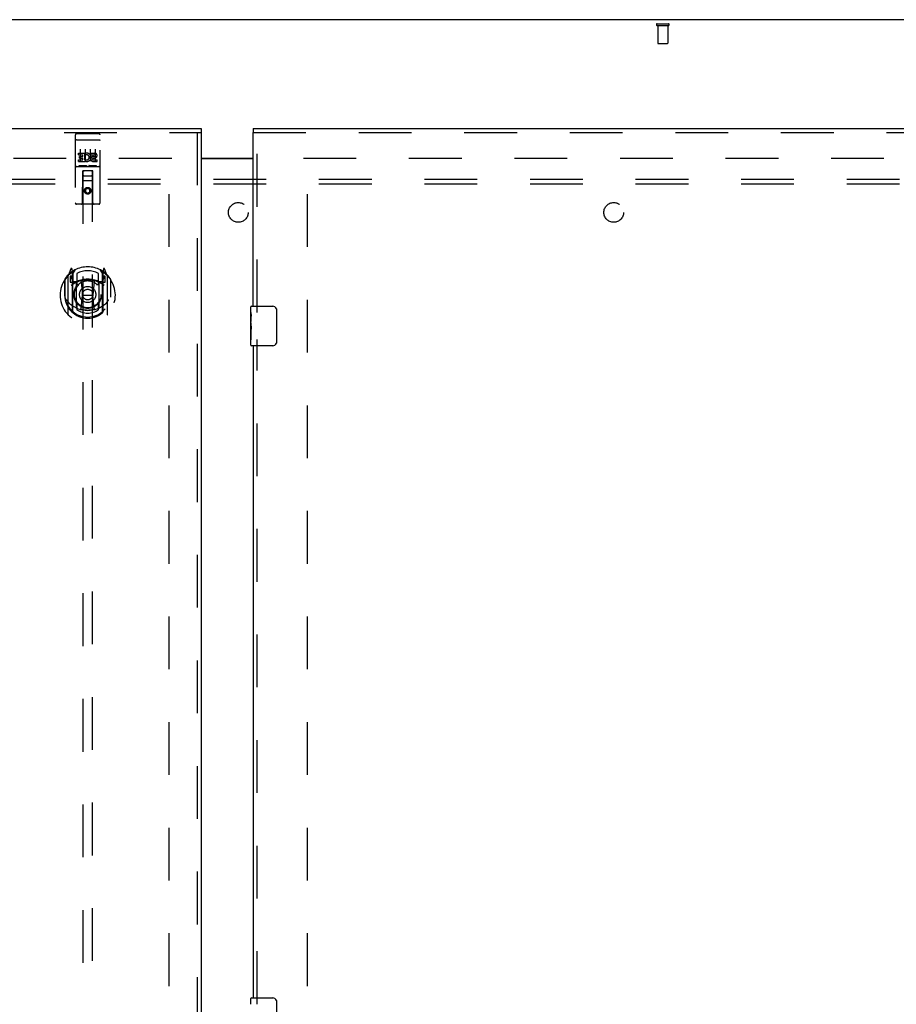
# Model space of a CAD drawing. Header units: inches. Extents: x 0 to 243, y 0 to 157.
# Tile 55 of 63: x 79 to 101, y 90 to 115. Entities that reach past the tile are written whole.
import ezdxf

# ---------------------------------------------------------------- set-up
doc = ezdxf.new("R2010")
doc.units = ezdxf.units.IN
doc.header["$LTSCALE"] = 13.357143
doc.header["$MEASUREMENT"] = 0
doc.linetypes.add('HIDDEN', pattern=[0.2, 0.1, -0.1])
doc.layers.get('0').update_dxf_attribs({"linetype": 'CONTINUOUS'})
for name, color, linetype in [('DEFAULT_2', 8, 'HIDDEN'), ('LEFTHAND_DOOR_ASSEMBLY', 7, 'CONTINUOUS'), ('RIGHTHAND_DOOR_ASSEMBLY', 7, 'CONTINUOUS'), ('SUBPANEL', 7, 'CONTINUOUS')]:
    doc.layers.add(name, color=color, linetype=linetype)

msp = doc.modelspace()

# ---------------------------------------------------------------- linework, layer by layer
at = {"color": 3, "linetype": 'Continuous'}
for p, q in [((117.396, 114.675), (51.75, 114.675)), ((83.636, 111.175), (84.948, 111.175)), ((83.636, 111.16), (84.948, 111.16))]:
    msp.add_line(p, q, dxfattribs=at)
at = {"layer": 'DEFAULT_2', "color": 8, "linetype": 'HIDDEN'}
for p, q in [((95.174, 114.571), (95.458, 114.571)), ((95.174, 114.528), (95.458, 114.528)), ((95.192, 114.528), (95.192, 114.081)), ((95.44, 114.528), (95.44, 114.081)), ((95.202, 114.071), (95.43, 114.071)), ((54.837, 111.175), (82.927, 111.175)), ((82.823, 50.154), (82.823, 111.196)), ((86.219, 111.175), (114.309, 111.175)), ((86.323, 50.154), (86.323, 111.196))]:
    msp.add_line(p, q, dxfattribs=at)
for centre, radius, start, end in [((95.174, 114.55), 0.0215, 90, 270), ((95.458, 114.55), 0.0215, 270, 90), ((95.202, 114.081), 0.01, 180, 270), ((95.43, 114.081), 0.01, 270, 360)]:
    msp.add_arc(centre, radius, start, end, dxfattribs=at)
at = {"layer": 'LEFTHAND_DOOR_ASSEMBLY', "color": 3, "linetype": 'Continuous'}
for p, q in [((53.448, 111.925), (83.636, 111.925)), ((83.636, 111.821), (83.636, 49.529))]:
    msp.add_line(p, q, dxfattribs=at)
at = {"layer": 'LEFTHAND_DOOR_ASSEMBLY', "color": 7, "linetype": 'Continuous'}
msp.add_line((83.636, 111.925), (83.636, 111.821), dxfattribs=at)
at = {"layer": 'LEFTHAND_DOOR_ASSEMBLY', "color": 8, "linetype": 'HIDDEN'}
for p, q in [((53.448, 111.821), (83.636, 111.821)), ((80.448, 111.763), (80.448, 110.038)), ((80.465, 111.634), (80.464, 111.634)), ((80.466, 111.634), (80.465, 111.634)), ((80.466, 111.634), (80.466, 111.634)), ((80.467, 111.634), (80.466, 111.634)), ((80.468, 111.634), (80.467, 111.634)), ((80.469, 111.634), (80.468, 111.634)), ((80.47, 111.634), (80.469, 111.634)), ((80.47, 111.634), (80.47, 111.634)), ((80.471, 111.634), (80.47, 111.634)), ((80.472, 111.634), (80.471, 111.634)), ((80.473, 111.634), (80.472, 111.634)), ((80.474, 111.634), (80.473, 111.634)), ((80.475, 111.635), (80.474, 111.634)), ((80.474, 111.634), (80.474, 111.634)), ((80.476, 111.635), (80.475, 111.635)), ((80.477, 111.635), (80.476, 111.635)), ((80.478, 111.635), (80.477, 111.635)), ((80.478, 111.793), (81.043, 111.793)), ((80.478, 111.635), (81.043, 111.635)), ((81.043, 111.635), (81.044, 111.635)), ((81.044, 111.635), (81.045, 111.635)), ((81.045, 111.635), (81.046, 111.635)), ((81.046, 111.635), (81.047, 111.635)), ((81.047, 111.635), (81.047, 111.634)), ((81.047, 111.634), (81.048, 111.634)), ((81.048, 111.634), (81.049, 111.634)), ((81.049, 111.634), (81.05, 111.634)), ((81.05, 111.634), (81.051, 111.634)), ((81.051, 111.634), (81.052, 111.634)), ((81.052, 111.634), (81.052, 111.634)), ((81.052, 111.634), (81.053, 111.634)), ((81.053, 111.634), (81.054, 111.634)), ((81.054, 111.634), (81.055, 111.634)), ((81.055, 111.634), (81.055, 111.634)), ((81.055, 111.634), (81.056, 111.634)), ((81.073, 110.038), (81.073, 111.763)), ((83.532, 111.821), (83.532, 49.529)), ((80.573, 111.401), (80.573, 111.095)), ((80.698, 111.401), (80.698, 111.095)), ((80.823, 111.401), (80.823, 111.095)), ((80.948, 111.401), (80.948, 111.095)), ((80.529, 111.257), (80.529, 111.3)), ((80.529, 111.3), (80.685, 111.3)), ((80.529, 111.257), (80.642, 111.257)), ((80.529, 111.087), (80.529, 111.129)), ((80.529, 111.129), (80.642, 111.129)), ((80.55, 111.172), (80.55, 111.215)), ((80.55, 111.215), (80.642, 111.215)), ((80.55, 111.172), (80.642, 111.172)), ((80.642, 111.215), (80.642, 111.257)), ((80.642, 111.129), (80.642, 111.172)), ((80.685, 111.122), (80.685, 111.3)), ((80.685, 111.122), (80.698, 111.141)), ((80.709, 111.252), (80.692, 111.291)), ((80.841, 111.257), (80.841, 111.3)), ((80.841, 111.3), (80.934, 111.3)), ((80.841, 111.257), (80.934, 111.257)), ((80.901, 111.173), (80.948, 111.173)), ((80.905, 111.213), (80.934, 111.213)), ((80.905, 111.129), (80.998, 111.129)), ((80.998, 111.087), (80.998, 111.129)), ((80.478, 110.965), (81.043, 110.965)), ((80.529, 111.087), (80.685, 111.087)), ((80.722, 110.981), (80.55, 110.981)), ((80.685, 111.087), (80.685, 111.099)), ((80.689, 111.097), (80.685, 111.099)), ((80.972, 110.981), (80.8, 110.981)), ((80.905, 111.087), (80.998, 111.087)), ((80.631, 110.038), (80.634, 110.848)), ((80.636, 110.848), (80.634, 110.848)), ((80.636, 110.848), (80.636, 82.846)), ((80.886, 110.848), (80.636, 110.848)), ((80.676, 110.723), (80.846, 110.723)), ((80.886, 82.846), (80.886, 110.848)), ((80.887, 110.848), (80.886, 110.848)), ((80.891, 110.038), (80.887, 110.848)), ((80.888, 110.598), (80.633, 110.598)), ((80.761, 110.419), (80.698, 110.383)), ((80.698, 110.383), (80.698, 110.311)), ((80.698, 110.383), (80.708, 110.378)), ((80.761, 110.408), (80.708, 110.378)), ((80.708, 110.378), (80.708, 110.317)), ((80.761, 110.419), (80.761, 110.408)), ((80.823, 110.383), (80.761, 110.419)), ((80.813, 110.378), (80.761, 110.408)), ((80.823, 110.383), (80.813, 110.378)), ((80.813, 110.317), (80.813, 110.378)), ((80.823, 110.311), (80.823, 110.383)), ((80.698, 110.311), (80.708, 110.317)), ((80.698, 110.311), (80.761, 110.275)), ((80.708, 110.317), (80.761, 110.287)), ((80.761, 110.287), (80.813, 110.317)), ((80.761, 110.275), (80.823, 110.311)), ((80.761, 110.275), (80.761, 110.287)), ((80.823, 110.311), (80.813, 110.317)), ((81.043, 110.008), (80.478, 110.008)), ((80.335, 108.373), (80.265, 108.198)), ((80.378, 108.29), (80.364, 108.37)), ((81.157, 108.37), (81.143, 108.29)), ((81.256, 108.198), (81.186, 108.373)), ((80.186, 108.114), (80.186, 107.657)), ((80.261, 108.187), (80.261, 107.22)), ((80.318, 108.183), (80.318, 108.033)), ((80.386, 108.183), (80.318, 108.183)), ((80.327, 108.175), (80.356, 108.129)), ((80.357, 108.294), (80.357, 108.293)), ((80.357, 108.293), (80.357, 108.293)), ((80.357, 108.293), (80.357, 108.293)), ((80.378, 107.274), (80.378, 108.29)), ((80.386, 108.243), (80.456, 108.352)), ((80.386, 107.298), (80.386, 108.302)), ((80.388, 108.277), (80.388, 108.07)), ((80.486, 108.255), (80.486, 108.002)), ((81.036, 108.002), (81.036, 108.255)), ((81.066, 108.352), (81.136, 108.243)), ((81.133, 108.07), (81.133, 108.277)), ((81.136, 107.298), (81.136, 108.302)), ((81.203, 108.183), (81.136, 108.183)), ((81.143, 108.29), (81.143, 107.274)), ((81.165, 108.293), (81.16, 108.296)), ((81.165, 108.293), (81.165, 108.293)), ((81.165, 108.129), (81.195, 108.175)), ((81.203, 108.033), (81.203, 108.183)), ((81.261, 107.22), (81.261, 108.187)), ((81.336, 108.114), (81.336, 107.657)), ((80.178, 108.092), (80.178, 107.704)), ((80.318, 108.033), (80.378, 108.033)), ((80.478, 108.032), (80.406, 108.032)), ((80.408, 108.05), (80.474, 108.05)), ((80.478, 107.39), (80.478, 108.022)), ((80.598, 108.048), (80.628, 107.704)), ((80.924, 108.048), (80.893, 107.704)), ((81.116, 108.032), (81.043, 108.032)), ((81.043, 108.022), (81.043, 107.39)), ((81.047, 108.05), (81.113, 108.05)), ((81.143, 108.033), (81.203, 108.033)), ((81.343, 107.704), (81.343, 108.092)), ((80.178, 107.704), (80.193, 107.704)), ((80.186, 107.657), (80.186, 107.654)), ((80.598, 107.364), (80.628, 107.704)), ((80.628, 107.704), (80.893, 107.704)), ((80.923, 107.364), (80.893, 107.704)), ((81.343, 107.704), (81.328, 107.704)), ((81.336, 107.657), (81.336, 107.654)), ((80.486, 107.441), (80.486, 107.338)), ((81.036, 107.338), (81.036, 107.441))]:
    msp.add_line(p, q, dxfattribs=at)
for points in [[(80.464, 111.634), (80.464, 111.634), (80.463, 111.634), (80.463, 111.634), (80.463, 111.633), (80.462, 111.633), (80.462, 111.633), (80.462, 111.633), (80.461, 111.633), (80.461, 111.633), (80.461, 111.633), (80.46, 111.633), (80.46, 111.633), (80.46, 111.633), (80.459, 111.633), (80.459, 111.633), (80.459, 111.633), (80.458, 111.633), (80.458, 111.633), (80.458, 111.633), (80.457, 111.632), (80.457, 111.632), (80.457, 111.632), (80.456, 111.632), (80.456, 111.632), (80.456, 111.632), (80.456, 111.632), (80.455, 111.632), (80.455, 111.632), (80.455, 111.632), (80.455, 111.632), (80.454, 111.632), (80.454, 111.631), (80.454, 111.631), (80.454, 111.631), (80.453, 111.631), (80.453, 111.631), (80.453, 111.631), (80.453, 111.631), (80.452, 111.631), (80.452, 111.631), (80.452, 111.631), (80.452, 111.631), (80.452, 111.631), (80.451, 111.63), (80.451, 111.63), (80.451, 111.63), (80.451, 111.63), (80.451, 111.63), (80.451, 111.63), (80.45, 111.63), (80.45, 111.63), (80.45, 111.63), (80.45, 111.63), (80.45, 111.629), (80.45, 111.629), (80.45, 111.629), (80.449, 111.629), (80.449, 111.629), (80.449, 111.629), (80.449, 111.629), (80.449, 111.629), (80.449, 111.629), (80.449, 111.629), (80.449, 111.628), (80.449, 111.628), (80.449, 111.628), (80.449, 111.628), (80.448, 111.628), (80.448, 111.628), (80.448, 111.628), (80.448, 111.628), (80.448, 111.628), (80.448, 111.628), (80.448, 111.627), (80.448, 111.627), (80.448, 111.627), (80.448, 111.627)], [(81.056, 111.634), (81.057, 111.634), (81.057, 111.634), (81.058, 111.634), (81.058, 111.634), (81.058, 111.634), (81.059, 111.633), (81.059, 111.633), (81.06, 111.633), (81.06, 111.633), (81.06, 111.633), (81.061, 111.633), (81.061, 111.633), (81.061, 111.633), (81.062, 111.633), (81.062, 111.633), (81.062, 111.633), (81.063, 111.633), (81.063, 111.633), (81.063, 111.633), (81.064, 111.633), (81.064, 111.633), (81.064, 111.632), (81.064, 111.632), (81.065, 111.632), (81.065, 111.632), (81.065, 111.632), (81.066, 111.632), (81.066, 111.632), (81.066, 111.632), (81.066, 111.632), (81.067, 111.632), (81.067, 111.632), (81.067, 111.632), (81.067, 111.631), (81.068, 111.631), (81.068, 111.631), (81.068, 111.631), (81.068, 111.631), (81.069, 111.631), (81.069, 111.631), (81.069, 111.631), (81.069, 111.631), (81.069, 111.631), (81.07, 111.631), (81.07, 111.631), (81.07, 111.63), (81.07, 111.63), (81.07, 111.63), (81.071, 111.63), (81.071, 111.63), (81.071, 111.63), (81.071, 111.63), (81.071, 111.63), (81.071, 111.63), (81.072, 111.63), (81.072, 111.629), (81.072, 111.629), (81.072, 111.629), (81.072, 111.629), (81.072, 111.629), (81.072, 111.629), (81.072, 111.629), (81.072, 111.629), (81.073, 111.629), (81.073, 111.629), (81.073, 111.628), (81.073, 111.628), (81.073, 111.628), (81.073, 111.628), (81.073, 111.628), (81.073, 111.628), (81.073, 111.628), (81.073, 111.628), (81.073, 111.628), (81.073, 111.628), (81.073, 111.627), (81.073, 111.627), (81.073, 111.627), (81.073, 111.627)], [(80.55, 110.981), (80.55, 110.981), (80.549, 110.981), (80.549, 110.981), (80.549, 110.981), (80.549, 110.981), (80.549, 110.981), (80.548, 110.981), (80.548, 110.981), (80.548, 110.981), (80.548, 110.981), (80.548, 110.981), (80.547, 110.981), (80.547, 110.981), (80.547, 110.981), (80.547, 110.981), (80.547, 110.981), (80.547, 110.981), (80.546, 110.981), (80.546, 110.981), (80.546, 110.981), (80.546, 110.981), (80.546, 110.981), (80.546, 110.981), (80.546, 110.981), (80.545, 110.981), (80.545, 110.981), (80.545, 110.981), (80.545, 110.981), (80.545, 110.981), (80.545, 110.981), (80.545, 110.981), (80.545, 110.981), (80.545, 110.981), (80.544, 110.981), (80.544, 110.981), (80.544, 110.981), (80.544, 110.981), (80.544, 110.981), (80.544, 110.981), (80.544, 110.981), (80.544, 110.982), (80.544, 110.982), (80.543, 110.982), (80.543, 110.982), (80.543, 110.982), (80.543, 110.982)], [(80.728, 110.982), (80.728, 110.982), (80.728, 110.982), (80.728, 110.982), (80.728, 110.982), (80.728, 110.982), (80.728, 110.981), (80.728, 110.981), (80.727, 110.981), (80.727, 110.981), (80.727, 110.981), (80.727, 110.981), (80.727, 110.981), (80.727, 110.981), (80.727, 110.981), (80.727, 110.981), (80.727, 110.981), (80.726, 110.981), (80.726, 110.981), (80.726, 110.981), (80.726, 110.981), (80.726, 110.981), (80.726, 110.981), (80.726, 110.981), (80.726, 110.981), (80.725, 110.981), (80.725, 110.981), (80.725, 110.981), (80.725, 110.981), (80.725, 110.981), (80.725, 110.981), (80.724, 110.981), (80.724, 110.981), (80.724, 110.981), (80.724, 110.981), (80.724, 110.981), (80.724, 110.981), (80.723, 110.981), (80.723, 110.981), (80.723, 110.981), (80.723, 110.981), (80.723, 110.981), (80.722, 110.981), (80.722, 110.981), (80.722, 110.981), (80.722, 110.981)], [(80.8, 110.981), (80.8, 110.981), (80.799, 110.981), (80.799, 110.981), (80.799, 110.981), (80.799, 110.981), (80.799, 110.981), (80.798, 110.981), (80.798, 110.981), (80.798, 110.981), (80.798, 110.981), (80.798, 110.981), (80.797, 110.981), (80.797, 110.981), (80.797, 110.981), (80.797, 110.981), (80.797, 110.981), (80.797, 110.981), (80.796, 110.981), (80.796, 110.981), (80.796, 110.981), (80.796, 110.981), (80.796, 110.981), (80.796, 110.981), (80.796, 110.981), (80.795, 110.981), (80.795, 110.981), (80.795, 110.981), (80.795, 110.981), (80.795, 110.981), (80.795, 110.981), (80.795, 110.981), (80.795, 110.981), (80.795, 110.981), (80.794, 110.981), (80.794, 110.981), (80.794, 110.981), (80.794, 110.981), (80.794, 110.981), (80.794, 110.981), (80.794, 110.981), (80.794, 110.982), (80.794, 110.982), (80.793, 110.982), (80.793, 110.982), (80.793, 110.982), (80.793, 110.982)], [(80.978, 110.982), (80.978, 110.982), (80.978, 110.982), (80.978, 110.982), (80.978, 110.982), (80.978, 110.982), (80.978, 110.981), (80.978, 110.981), (80.977, 110.981), (80.977, 110.981), (80.977, 110.981), (80.977, 110.981), (80.977, 110.981), (80.977, 110.981), (80.977, 110.981), (80.977, 110.981), (80.977, 110.981), (80.976, 110.981), (80.976, 110.981), (80.976, 110.981), (80.976, 110.981), (80.976, 110.981), (80.976, 110.981), (80.976, 110.981), (80.976, 110.981), (80.975, 110.981), (80.975, 110.981), (80.975, 110.981), (80.975, 110.981), (80.975, 110.981), (80.975, 110.981), (80.974, 110.981), (80.974, 110.981), (80.974, 110.981), (80.974, 110.981), (80.974, 110.981), (80.974, 110.981), (80.973, 110.981), (80.973, 110.981), (80.973, 110.981), (80.973, 110.981), (80.973, 110.981), (80.972, 110.981), (80.972, 110.981), (80.972, 110.981), (80.972, 110.981)], [(80.228, 107.59), (80.231, 107.585), (80.234, 107.58), (80.237, 107.575), (80.24, 107.57), (80.243, 107.566), (80.246, 107.562), (80.248, 107.558), (80.251, 107.554), (80.254, 107.55), (80.256, 107.546), (80.259, 107.543), (80.261, 107.54), (80.263, 107.536), (80.266, 107.533), (80.268, 107.53), (80.27, 107.528), (80.272, 107.525), (80.274, 107.522), (80.276, 107.52), (80.278, 107.517), (80.28, 107.515), (80.282, 107.512), (80.284, 107.51), (80.286, 107.508), (80.288, 107.506), (80.29, 107.504), (80.292, 107.502), (80.294, 107.501), (80.295, 107.499), (80.297, 107.497), (80.299, 107.496), (80.3, 107.494), (80.302, 107.493), (80.303, 107.491), (80.305, 107.49), (80.306, 107.489)], [(81.215, 107.489), (81.217, 107.49), (81.218, 107.491), (81.22, 107.493), (81.221, 107.494), (81.223, 107.496), (81.225, 107.497), (81.226, 107.499), (81.228, 107.501), (81.23, 107.502), (81.231, 107.504), (81.233, 107.506), (81.235, 107.508), (81.237, 107.51), (81.239, 107.512), (81.241, 107.515), (81.243, 107.517), (81.245, 107.52), (81.247, 107.522), (81.249, 107.525), (81.251, 107.527), (81.254, 107.53), (81.256, 107.533), (81.258, 107.536), (81.261, 107.54), (81.263, 107.543), (81.265, 107.546), (81.268, 107.55), (81.27, 107.554), (81.273, 107.558), (81.276, 107.562), (81.278, 107.566), (81.281, 107.57), (81.284, 107.575), (81.287, 107.58), (81.29, 107.585), (81.293, 107.59)], [(80.949, 107.347), (80.943, 107.345), (80.938, 107.344), (80.932, 107.342), (80.927, 107.341), (80.922, 107.34), (80.916, 107.339), (80.911, 107.337), (80.905, 107.336), (80.9, 107.335), (80.894, 107.334), (80.889, 107.333), (80.883, 107.332), (80.878, 107.331), (80.872, 107.33), (80.867, 107.329), (80.861, 107.328), (80.856, 107.328), (80.85, 107.327), (80.844, 107.326), (80.839, 107.325), (80.833, 107.325), (80.828, 107.324), (80.822, 107.324), (80.817, 107.323), (80.811, 107.323), (80.805, 107.322), (80.8, 107.322), (80.794, 107.322), (80.789, 107.322), (80.783, 107.321), (80.778, 107.321), (80.772, 107.321), (80.766, 107.321), (80.761, 107.321), (80.755, 107.321), (80.75, 107.321), (80.744, 107.321), (80.738, 107.321), (80.733, 107.322), (80.727, 107.322), (80.722, 107.322), (80.716, 107.322), (80.71, 107.323), (80.705, 107.323), (80.699, 107.324), (80.694, 107.324), (80.688, 107.325), (80.683, 107.325), (80.677, 107.326), (80.671, 107.327), (80.666, 107.328), (80.66, 107.328), (80.655, 107.329), (80.649, 107.33), (80.644, 107.331), (80.638, 107.332), (80.633, 107.333), (80.627, 107.334), (80.622, 107.335), (80.616, 107.336), (80.611, 107.337), (80.605, 107.339), (80.6, 107.34), (80.594, 107.341), (80.589, 107.342), (80.584, 107.344), (80.578, 107.345), (80.573, 107.347)]]:
    msp.add_lwpolyline(points, dxfattribs=at)
for centre, radius in [((80.761, 110.348), 0.085), ((80.761, 110.348), 0.0845), ((80.761, 107.722), 0.35), ((80.761, 107.722), 0.335), ((80.761, 107.722), 0.205), ((80.761, 107.722), 0.133)]:
    msp.add_circle(centre, radius, dxfattribs=at)
for centre, radius, start, end in [((80.478, 111.763), 0.03, 90, 180), ((81.043, 111.763), 0.03, 0, 90), ((80.735, 111.193), 0.107, 244.2636, 113.4027), ((80.735, 111.193), 0.0639, 234.8895, 113.4026), ((80.905, 111.15), 0.0635, 90, 270), ((80.905, 111.151), 0.0219, 100.307, 270), ((80.934, 111.235), 0.0644, 282.2995, 90.0775), ((80.934, 111.235), 0.0219, 269.9011, 90), ((80.478, 110.935), 0.03, 90, 180), ((81.043, 110.935), 0.03, 0, 90), ((80.676, 110.808), 0.04, 90, 180), ((80.676, 110.763), 0.04, 180, 270), ((80.846, 110.808), 0.04, 0, 90), ((80.846, 110.763), 0.04, 270, 360), ((80.478, 110.038), 0.03, 180, 270), ((80.601, 110.038), 0.03, 270, 360), ((80.921, 110.038), 0.03, 180, 270), ((81.043, 110.038), 0.03, 270, 360), ((80.761, 107.722), 0.7, 35.2961, 144.7039), ((80.349, 108.368), 0.015, 10, 158.1959), ((81.172, 108.368), 0.015, 21.8041, 170), ((80.761, 107.704), 0.7, 125.5126, 54.4874), ((80.206, 108.114), 0.02, 144.7039, 180), ((80.276, 108.187), 0.015, 135.0748, 180), ((80.331, 108.178), 0.005, 90, 212.6792), ((80.366, 108.257), 0.02, 0, 125.5126), ((80.198, 108.028), 0.188, 0, 32.6792), ((80.368, 108.277), 0.02, 0, 125.2543), ((80.406, 108.302), 0.02, 121.4688, 179.9992), ((80.761, 107.722), 0.6, 62.7204, 117.2796), ((81.116, 108.302), 0.02, 0, 58.5295), ((81.153, 108.277), 0.02, 54.7457, 180), ((81.156, 108.257), 0.02, 54.4874, 180), ((81.324, 108.028), 0.188, 147.3208, 180), ((81.191, 108.178), 0.005, 327.3208, 90), ((81.246, 108.187), 0.015, 0, 44.9252), ((81.316, 108.114), 0.02, 0, 35.2961), ((80.761, 107.391), 0.7, 53.2319, 126.7681), ((80.406, 108.052), 0.02, 180, 270), ((80.408, 108.07), 0.02, 180, 270), ((80.474, 108.07), 0.02, 270, 293.464), ((80.493, 108.022), 0.015, 112.9863, 180), ((80.761, 107.409), 0.7, 66.536, 113.464), ((80.516, 108.002), 0.03, 180, 311.1261), ((80.761, 107.722), 0.343, 48.8739, 131.1261), ((80.578, 108.046), 0.02, 5.0796, 105.6131), ((80.944, 108.046), 0.02, 74.3869, 174.9204), ((81.006, 108.002), 0.03, 228.8739, 360), ((81.028, 108.022), 0.015, 0, 67.0137), ((81.047, 108.07), 0.02, 246.536, 270), ((81.113, 108.07), 0.02, 270, 360), ((81.116, 108.052), 0.02, 270, 360), ((80.761, 107.706), 0.583, 180.2464, 359.7536), ((80.206, 107.657), 0.02, 180, 187.6622), ((80.761, 107.732), 0.58, 187.6622, 352.3378), ((81.316, 107.657), 0.02, 352.3378, 360), ((80.761, 108.021), 0.7, 229.529, 310.471), ((80.493, 107.39), 0.015, 180, 247.0137), ((80.516, 107.441), 0.03, 48.8739, 180), ((80.761, 107.722), 0.343, 228.8739, 311.1261), ((81.006, 107.441), 0.03, 0, 131.1261), ((81.028, 107.39), 0.015, 292.9863, 360), ((80.276, 107.22), 0.015, 180, 224.9252), ((80.393, 107.274), 0.015, 180, 229.6413), ((80.406, 107.298), 0.02, 180, 230.6594), ((80.761, 107.732), 0.48, 235.0461, 304.9539), ((80.578, 107.366), 0.02, 254.4248, 354.9204), ((80.943, 107.366), 0.02, 185.0796, 285.5752), ((81.116, 107.298), 0.02, 309.3378, 359.9984), ((81.128, 107.274), 0.015, 310.3587, 360), ((81.246, 107.22), 0.015, 315.0748, 360)]:
    msp.add_arc(centre, radius, start, end, dxfattribs=at)
at = {"layer": 'RIGHTHAND_DOOR_ASSEMBLY', "color": 7, "linetype": 'Continuous'}
for p, q in [((84.948, 111.925), (84.948, 111.821)), ((84.888, 107.264), (84.888, 107.41)), ((84.903, 107.425), (85.443, 107.425)), ((84.888, 107.007), (84.888, 107.264)), ((84.894, 107.208), (84.888, 107.208)), ((84.895, 107.04), (84.895, 107.177)), ((85.543, 107.325), (85.543, 106.525)), ((84.888, 107.04), (84.895, 107.04)), ((84.888, 106.44), (84.888, 107.004)), ((84.89, 106.977), (84.888, 106.977)), ((84.888, 106.846), (84.894, 106.846)), ((84.888, 106.81), (84.895, 106.81)), ((84.888, 106.747), (84.895, 106.747)), ((84.895, 106.579), (84.895, 106.81)), ((84.888, 106.579), (84.895, 106.579)), ((85.443, 106.425), (84.903, 106.425)), ((84.888, 89.764), (84.888, 89.91)), ((84.903, 89.925), (85.443, 89.925)), ((85.543, 89.825), (85.543, 89.025))]:
    msp.add_line(p, q, dxfattribs=at)
at = {"layer": 'RIGHTHAND_DOOR_ASSEMBLY', "color": 3, "linetype": 'Continuous'}
for p, q in [((84.948, 111.925), (115.136, 111.925)), ((84.948, 107.425), (84.948, 111.821)), ((84.948, 106.425), (84.948, 89.925))]:
    msp.add_line(p, q, dxfattribs=at)
at = {"layer": 'RIGHTHAND_DOOR_ASSEMBLY', "color": 8, "linetype": 'HIDDEN'}
for p, q in [((84.948, 111.821), (115.136, 111.821)), ((85.052, 107.27), (85.052, 111.821)), ((85.052, 89.77), (85.052, 106.58))]:
    msp.add_line(p, q, dxfattribs=at)
at = {"layer": 'RIGHTHAND_DOOR_ASSEMBLY', "color": 7, "linetype": 'Continuous'}
for points in [[(84.888, 107.264), (84.888, 107.261), (84.889, 107.256), (84.889, 107.251), (84.891, 107.237)], [(84.891, 107.237), (84.892, 107.23), (84.893, 107.222), (84.894, 107.213)], [(84.894, 107.213), (84.894, 107.204), (84.895, 107.195), (84.895, 107.186), (84.895, 107.177)], [(85.536, 107.361), (85.538, 107.356), (85.54, 107.35), (85.541, 107.344), (85.542, 107.338), (85.543, 107.331), (85.543, 107.325)], [(84.888, 107.007), (84.888, 106.998), (84.889, 106.989), (84.89, 106.979)], [(84.89, 106.979), (84.892, 106.946), (84.893, 106.934), (84.894, 106.921), (84.895, 106.909), (84.895, 106.896), (84.895, 106.883), (84.895, 106.87), (84.895, 106.857), (84.894, 106.845), (84.893, 106.833), (84.892, 106.821)], [(85.543, 106.525), (85.543, 106.519), (85.542, 106.513), (85.541, 106.506), (85.54, 106.5), (85.538, 106.495), (85.536, 106.489)], [(85.536, 89.861), (85.538, 89.856), (85.54, 89.85), (85.541, 89.844), (85.542, 89.838), (85.543, 89.831), (85.543, 89.825)]]:
    msp.add_lwpolyline(points, dxfattribs=at)
for centre, radius, start, end in [((84.903, 107.41), 0.015, 90, 180), ((85.443, 107.325), 0.1, 21.1999, 90), ((84.903, 106.44), 0.015, 180, 270), ((85.443, 106.525), 0.1, 270, 338.8001), ((84.903, 89.91), 0.015, 90, 180), ((85.443, 89.825), 0.1, 21.1999, 90)]:
    msp.add_arc(centre, radius, start, end, dxfattribs=at)
msp.add_ellipse((85.151, 106.841), major_axis=(0.263, 0), ratio=0.432808, start_param=3.141593, end_param=3.321581, dxfattribs=at)
at = {"layer": 'SUBPANEL', "color": 8, "linetype": 'HIDDEN'}
for p, q in [((57.229, 110.644), (111.917, 110.644)), ((57.229, 110.519), (111.917, 110.519))]:
    msp.add_line(p, q, dxfattribs=at)
for centre in [(84.573, 109.8), (94.073, 109.8)]:
    msp.add_circle(centre, 0.25, dxfattribs=at)

doc.saveas('drawing.dxf')
